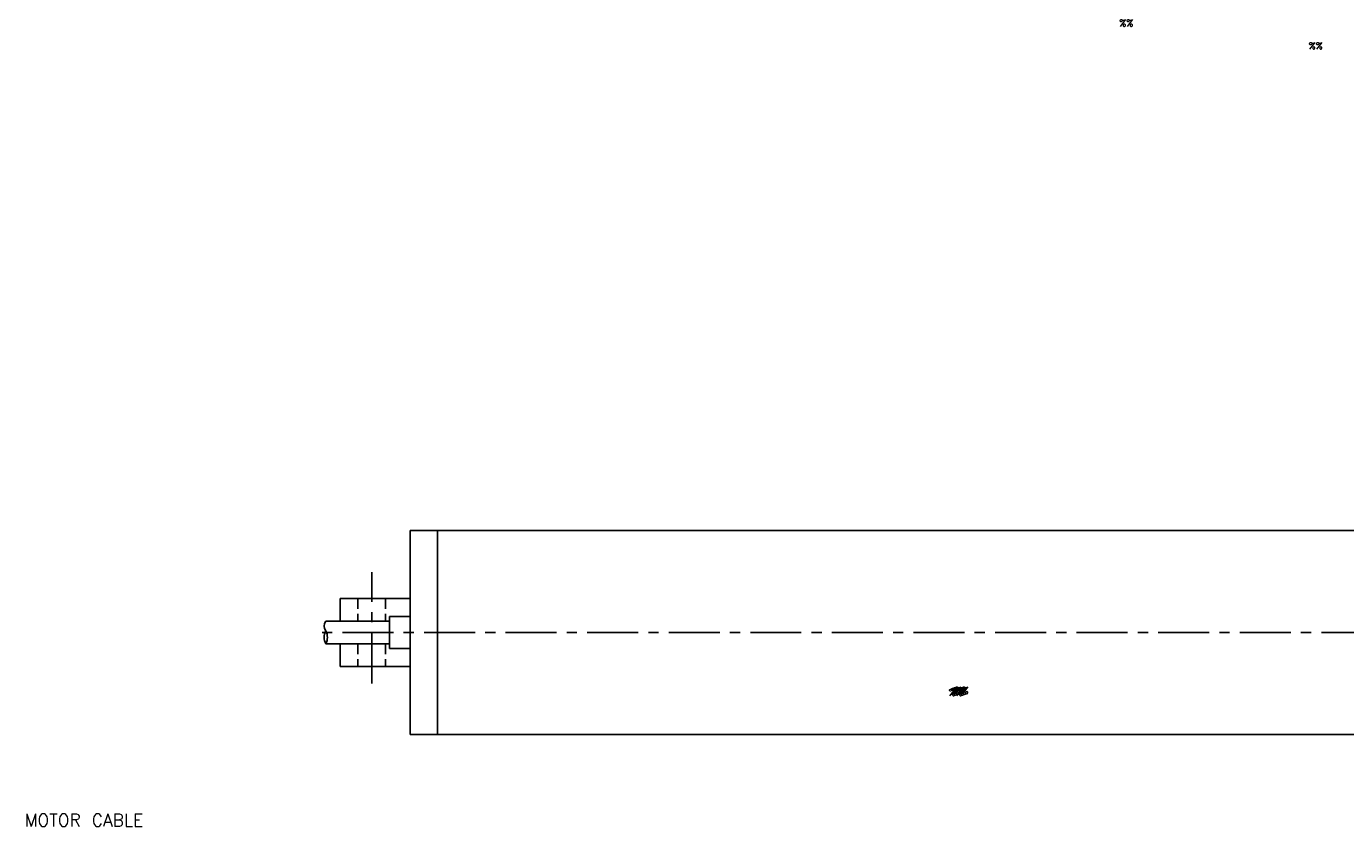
# Model space of a CAD drawing. Extents: x -97 to 527, y -103 to 357.
# Tile 2 of 3: x -76 to 215, y 141 to 317. Entities that reach past the tile are written whole.
import ezdxf

# ---------------------------------------------------------------- set-up
doc = ezdxf.new("R2010")
doc.units = 0
doc.header["$LTSCALE"] = 9
doc.header["$MEASUREMENT"] = 0
doc.linetypes.add('CENTER', pattern=[2, 1.25, -0.25, 0.25, -0.25])
doc.linetypes.add('HIDDEN', pattern=[0.375, 0.25, -0.125])
doc.layers.get('0').update_dxf_attribs({"linetype": 'CONTINUOUS'})
for name, color, linetype in [('CE', 2, 'CENTER'), ('DIM', 4, 'CONTINUOUS'), ('DIM0', 4, 'CONTINUOUS'), ('HID', 1, 'HIDDEN')]:
    doc.layers.add(name, color=color, linetype=linetype)
doc.styles.get("Standard").update_dxf_attribs({"font": 'txt.shx'})

msp = doc.modelspace()

# ---------------------------------------------------------------- linework, layer by layer
for p, q in [((8.568, 206.1428), (8.568, 161.1428)), ((8.568, 206.1428), (395.068, 206.1428)), ((14.568, 161.1428), (14.568, 206.1428)), ((-6.932, 186.1428), (-6.932, 191.1428)), ((-6.932, 191.1428), (8.568, 191.1428)), ((8.568, 187.1428), (3.968, 187.1428)), ((3.968, 180.1428), (3.968, 187.1428)), ((3.968, 186.1428), (-10.0707, 186.1428)), ((3.968, 181.1428), (-10.0707, 181.1428)), ((-6.932, 176.1428), (-6.932, 181.1428)), ((8.568, 180.1428), (3.968, 180.1428)), ((-6.932, 176.1428), (8.568, 176.1428)), ((8.568, 161.1428), (395.068, 161.1428))]:
    msp.add_line(p, q)
for centre, radius, start, end in [((-7.4417, 182.5678), 2.9903, 151.540788, 208.459212), ((-8.5457, 185.0678), 1.8658, 144.819301, 215.180699), ((-12.6996, 182.5678), 2.9903, 331.540788, 28.459212)]:
    msp.add_arc(centre, radius, start, end)
at = {"layer": 'CE'}
for p, q in [((0.068, 172.3816), (0.068, 196.9324)), ((436.8601, 183.6428), (-12.5353, 183.6428))]:
    msp.add_line(p, q, dxfattribs=at)
at = {"layer": 'HID'}
for p, q in [((-2.982, 191.1428), (-2.982, 186.1428)), ((3.118, 191.1428), (3.118, 186.1428)), ((-2.982, 181.1428), (-2.982, 176.1428)), ((3.118, 181.1428), (3.118, 176.1428))]:
    msp.add_line(p, q, dxfattribs=at)

# ---------------------------------------------------------------- texts
at = {"layer": 'DIM'}
for s, height, p in [('%%', 1.5, (127.3642, 169.6713)), ('%%', 1.5, (127.8176, 169.8224)), ('%%', 1.5, (128.2709, 169.9734)), ('%%', 1.5, (128.7243, 170.1245)), ('MOTOR CABLE', 2.75, (-76.5189, 140.8686, 25.025))]:
    msp.add_text(s, height=height, dxfattribs=at).set_placement(p)
at = {"layer": 'DIM0'}
for p in [(165.0146, 317.3349), (206.8368, 312.2994)]:
    msp.add_text('%%', height=1.5, dxfattribs=at).set_placement(p)

doc.saveas('drawing.dxf')
